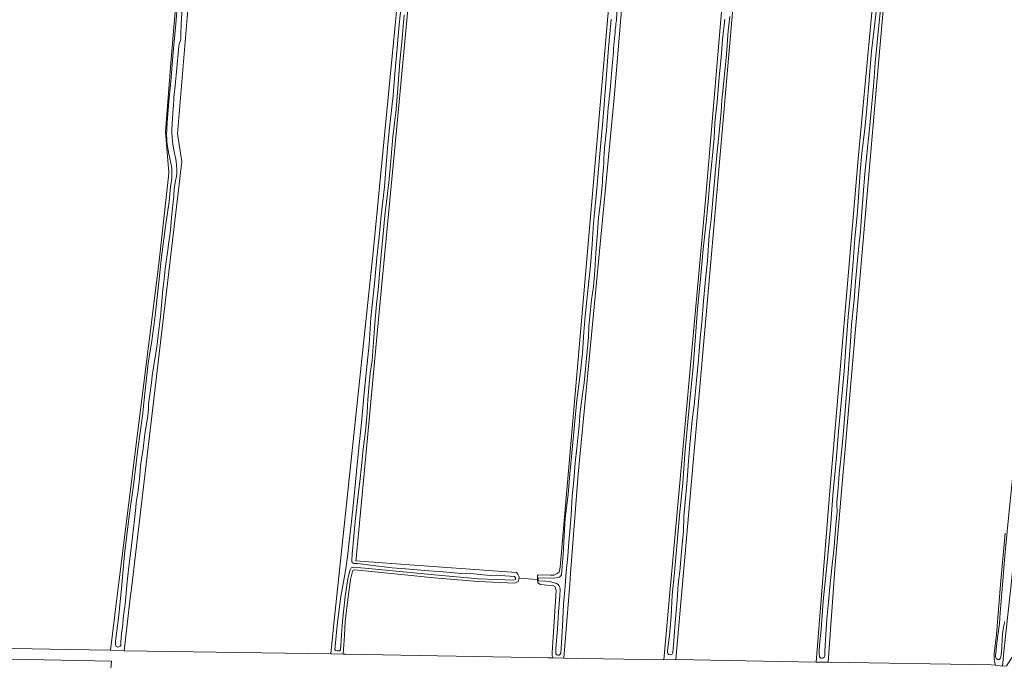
# Model space of a CAD drawing. Header units: metres. Extents: x 149984 to 156489, y 469398 to 478068.
# Tile 37 of 256: x 152197 to 152507, y 470759 to 470960. Entities that reach past the tile are written whole.
import ezdxf

# ---------------------------------------------------------------- set-up
doc = ezdxf.new("R2010")
doc.units = ezdxf.units.M
doc.header["$LTSCALE"] = 0.75
for name, color, linetype, lineweight in [('B-WE-GR-GRAS-GV', 252, 'Continuous', 13), ('B-WE-OG-TERREIN_ERF-GV', 252, 'Continuous', 18), ('B-WE-OG-TERREIN_OEVER-GV', 252, 'Continuous', 18), ('B-WE-OG-WATER-GV', 252, 'Continuous', 18), ('B-WE-OG-WATER_SLOOT-GV', 252, 'Continuous', 18)]:
    doc.layers.add(name, color=color, linetype=linetype, lineweight=lineweight)

msp = doc.modelspace()

# ---------------------------------------------------------------- linework, layer by layer
at = {"layer": 'B-WE-GR-GRAS-GV', "flags": 128}
for points in [[(152507.751, 471082.098), (152505.502, 471081.701), (152503.141, 471081.465), (152501.533, 471081.304), (152479.705, 471078.129), (152478.118, 471076.277), (152477.533, 471069.383), (152468.91, 470967.776), (152466.476, 470939.091), (152453.379, 470788.675), (152451.262, 470758.116), (152502.459, 470757.19), (152503.81, 470757.126), (152503.512, 470758.138), (152503.43, 470759.22), (152503.437, 470760.692), (152504.118, 470766.766), (152505.449, 470782.447), (152506.894, 470798.606)], [(152326.547, 471042.59), (152315.899, 470929.601), (152309.888, 470865.823), (152305.527, 470819.548), (152302.805, 470790.665), (152302.734, 470789.913), (152319.675, 470788.677), (152353.22, 470786.229), (152353.693, 470785.746), (152354.058, 470784.856), (152354.09, 470784.476), (152359.805, 470784.079), (152359.804, 470784.59), (152359.884, 470785.27), (152360.02, 470785.494), (152363.853, 470785.429), (152365.044, 470785.429), (152366.075, 470785.905), (152366.631, 470786.381), (152367.028, 470787.928), (152390.576, 471060.184)], [(152173.062, 470762.737), (152212.221, 470762.075), (152225.582, 470761.811), (152227.62, 470778.078), (152228.249, 470783.099), (152240.796, 470883.255), (152243.832, 470910.708), (152243.971, 470911.962), (152242.912, 470924.662), (152244.632, 470946.225), (152249.1, 470999.964), (152249.659, 471006.683), (152250.056, 471018.986), (152250.079, 471022.642), (152251.05, 471022.998), (152252.867, 471023.597), (152251.655, 471027.445), (152235.164, 471021.612), (152195.344, 471006.523)]]:
    msp.add_lwpolyline(points, dxfattribs=at)
for points in [[(152414.509, 470886.258), (152403.363, 470758.878), (152447.417, 470758.084), (152451.782, 470811.927), (152460.646, 470916.173), (152469.509, 471010.497), (152474.933, 471076.643), (152474.007, 471077.833), (152459.587, 471075.32), (152458.567, 471074.602), (152456.016, 471072.806), (152451.253, 471072.145), (152450.017, 471072.402), (152448.078, 471072.806), (152431.674, 471069.499), (152430.219, 471065.795), (152422.849, 470981.567)], [(152370.241, 470785.898), (152369.98, 470782.541), (152368.175, 470759.342), (152399.528, 470758.813), (152401.545, 470781.064), (152401.745, 470783.271), (152412.625, 470903.275), (152426.648, 471067.449), (152425.986, 471067.978), (152408.071, 471065.08), (152407.995, 471065.068), (152407.986, 471065.062), (152406.805, 471064.324), (152404.82, 471063.083), (152399.075, 471062.531), (152397.941, 471062.422), (152395.03, 471061.628), (152394.369, 471059.379), (152383.918, 470935.422), (152372.673, 470817.153)], [(152283.799, 471029.695), (152274.603, 471026.777), (152253.716, 471020.147), (152252.26, 470991.704), (152249.912, 470963.13), (152249.695, 470960.489), (152246.704, 470924.103), (152248.027, 470915.372), (152232.312, 470782.083), (152231.847, 470778.134), (152229.903, 470761.649), (152294.858, 470760.723), (152295.865, 470770.238), (152296.278, 470774.131), (152308.22, 470886.929), (152315.21, 470959.265), (152315.533, 470962.61), (152319.994, 471008.77), (152322.904, 471042.107)], [(152505.991, 470756.801), (152507.261, 470756.909), (152511.887, 470763.953), (152510.392, 470769.575), (152509.61, 470775.908), (152509.61, 470778.328), (152515.729, 470847.281), (152520.853, 470906.13), (152520.078, 470906.182), (152519.23, 470896.23), (152517.71, 470879.64), (152516.14, 470863.97), (152514.39, 470843.84), (152512.57, 470824.44), (152510.69, 470804.68), (152509.06, 470785.43), (152506.55, 470762.37)], [(152359.805, 470784.079), (152354.09, 470784.476), (152353.817, 470783.419), (152352.69, 470782.879), (152341.209, 470783.387), (152327.359, 470784.591), (152306.646, 470786.647), (152302.221, 470787.078), (152301.883, 470786.974), (152301.658, 470786.571), (152301.062, 470784.09), (152300.302, 470778.601), (152299.416, 470770.836), (152299.159, 470766.489), (152298.738, 470760.618), (152299.639, 470760.594), (152363.134, 470759.448), (152364.803, 470759.413), (152364.488, 470760.029), (152364.488, 470761.14), (152365.699, 470780.435), (152365.44, 470781.778), (152364.726, 470782.174), (152362.821, 470782.254), (152360.837, 470782.492), (152359.924, 470782.973), (152359.804, 470783.579), (152359.805, 470783.802)], [(152225.982, 470758.416), (152173.066, 470759.474), (152166.848, 470695.048), (152153.619, 470561.83), (152144.086, 470447.051), (152143.697, 470442.371), (152145.152, 470440.651), (152147.225, 470440.193), (152193.042, 470430.068), (152194.232, 470430.861), (152202.964, 470528.757), (152218.971, 470680.099)]]:
    msp.add_lwpolyline(points, close=True, dxfattribs=at)
at = {"layer": 'B-WE-OG-TERREIN_ERF-GV', "flags": 128}
msp.add_lwpolyline([(152447.417, 470758.084), (152403.363, 470758.878), (152399.528, 470758.813), (152368.175, 470759.342), (152364.803, 470759.413), (152363.134, 470759.448), (152299.639, 470760.594), (152298.738, 470760.618), (152294.858, 470760.723), (152229.903, 470761.649), (152225.582, 470761.811), (152212.221, 470762.075), (152173.062, 470762.737), (152168.766, 470762.741), (152165.988, 470762.608), (152165.855, 470759.698), (152168.104, 470759.433), (152173.066, 470759.474), (152225.982, 470758.416)], dxfattribs=at)
at = {"layer": 'B-WE-OG-TERREIN_OEVER-GV', "flags": 128}
for points in [[(152475.531, 471077.912), (152474.007, 471077.833), (152474.933, 471076.643), (152469.509, 471010.497), (152460.646, 470916.173), (152451.782, 470811.927), (152447.417, 470758.084), (152451.262, 470758.116), (152453.379, 470788.675), (152466.476, 470939.091), (152468.91, 470967.776), (152477.533, 471069.383), (152478.118, 471076.277), (152479.705, 471078.129), (152477.057, 471077.991)], [(152426.648, 471067.449), (152412.625, 470903.275), (152401.745, 470783.271), (152401.545, 470781.064), (152399.528, 470758.813), (152403.363, 470758.878), (152414.509, 470886.258), (152422.849, 470981.567)], [(152369.98, 470782.541), (152370.241, 470785.898), (152372.673, 470817.153), (152383.918, 470935.422), (152394.369, 471059.379), (152395.03, 471061.628), (152393.248, 471061.339)], [(152390.576, 471060.184), (152367.028, 470787.928), (152366.631, 470786.381), (152366.075, 470785.905), (152365.044, 470785.429), (152363.853, 470785.429), (152360.02, 470785.494), (152359.884, 470785.27), (152359.804, 470784.59), (152359.805, 470784.079), (152359.805, 470783.802), (152359.804, 470783.579), (152359.924, 470782.973), (152360.837, 470782.492), (152362.821, 470782.254), (152364.726, 470782.174), (152365.44, 470781.778), (152365.699, 470780.435), (152364.488, 470761.14), (152364.488, 470760.029), (152364.803, 470759.413), (152368.175, 470759.342), (152369.98, 470782.541)], [(152315.533, 470962.61), (152315.21, 470959.265), (152308.22, 470886.929), (152296.278, 470774.131), (152295.865, 470770.238), (152294.858, 470760.723), (152298.738, 470760.618), (152299.159, 470766.489), (152299.416, 470770.836), (152300.302, 470778.601), (152301.062, 470784.09), (152301.658, 470786.571), (152301.883, 470786.974), (152302.221, 470787.078), (152306.646, 470786.647), (152327.359, 470784.591), (152341.209, 470783.387), (152352.69, 470782.879), (152353.817, 470783.419), (152354.09, 470784.476), (152354.058, 470784.856), (152353.693, 470785.746), (152353.22, 470786.229), (152319.675, 470788.677), (152302.734, 470789.913), (152302.805, 470790.665), (152305.527, 470819.548), (152309.888, 470865.823), (152315.899, 470929.601), (152326.547, 471042.59)], [(152249.1, 470999.964), (152244.632, 470946.225), (152242.912, 470924.662), (152243.971, 470911.962), (152243.832, 470910.708), (152240.796, 470883.255), (152228.249, 470783.099), (152227.62, 470778.078), (152225.582, 470761.811), (152229.903, 470761.649), (152231.847, 470778.134), (152232.312, 470782.083), (152248.027, 470915.372), (152246.704, 470924.103), (152249.695, 470960.489)], [(152302.165, 470789.115), (152303.294, 470789.081), (152308.245, 470788.409), (152314.196, 470787.736), (152318.4, 470787.361), (152325.646, 470786.8), (152330.22, 470786.473), (152334.847, 470786.077), (152339.81, 470785.817), (152345.008, 470785.345), (152349.725, 470785.199), (152352.62, 470784.97), (152352.99, 470784.591), (152352.945, 470784.079), (152352.458, 470783.783), (152341.267, 470784.279), (152327.442, 470785.48), (152306.729, 470787.536), (152301.903, 470787.954), (152301.253, 470787.675), (152300.818, 470786.9), (152300.184, 470784.256), (152299.415, 470778.713), (152298.525, 470770.913), (152298.268, 470766.55), (152297.902, 470761.958), (152297.539, 470761.667), (152297.006, 470761.619), (152296.484, 470761.752), (152296.117, 470762.094), (152296.962, 470770.681), (152298.037, 470778.702), (152299.452, 470786.734), (152300.162, 470791.177), (152300.627, 470795.927), (152301.253, 470801.325), (152302.068, 470809.258), (152302.988, 470817.92), (152303.685, 470825.431), (152304.547, 470833.248), (152305.333, 470842.703), (152306.058, 470849.876), (152306.932, 470857.824), (152307.414, 470866.271), (152307.851, 470870.191), (152308.58, 470877.018), (152309.322, 470885.136), (152310.031, 470891.661), (152310.686, 470898.454), (152311.737, 470907.454), (152312.307, 470914.32), (152312.774, 470920.85), (152313.584, 470927.839), (152314.52, 470936.084), (152315.02, 470942.905), (152315.756, 470951.066), (152316.351, 470958.385), (152317.325, 470967.342)], [(152448.496, 470760.058), (152448.424, 470760.504), (152448.387, 470761.325), (152448.525, 470763.531), (152449.008, 470768.359), (152449.705, 470777.181), (152450.944, 470789.424), (152452.069, 470801.65), (152452.65, 470810.496), (152453.864, 470822.534), (152454.521, 470830.61), (152456.24, 470849.489), (152456.803, 470856.996), (152457.557, 470866.562), (152458.374, 470875.147), (152459.052, 470883.896), (152459.577, 470891.161), (152460.296, 470898.358), (152460.75, 470904.152), (152461.266, 470912.271), (152461.78, 470917.935), (152462.783, 470925.592), (152463.381, 470932.067), (152464.114, 470941.057), (152464.835, 470950.022), (152465.867, 470958.873), (152466.821, 470967.242)], [(152227.16, 470763.487), (152227.214, 470764.708), (152228.169, 470771.867), (152229.072, 470781.225), (152230.06, 470791.968), (152231.534, 470803.903), (152232.916, 470814.408), (152234.264, 470825.011), (152235.64, 470835.489), (152236.644, 470844.417), (152237.498, 470852.012), (152238.636, 470859.022), (152239.67, 470866.899), (152240.797, 470877.421), (152241.666, 470885.46), (152242.913, 470894.971), (152244.071, 470902.81), (152244.48, 470907.443), (152244.855, 470910.071), (152244.943, 470911.959), (152244.873, 470913.173), (152244.564, 470914.894), (152243.931, 470917.735), (152243.474, 470920.662), (152243.308, 470921.764), (152243.281, 470922.6), (152243.219, 470923.644), (152243.458, 470927.629), (152243.993, 470934.313), (152244.59, 470940.515), (152245.344, 470949.715), (152246.114, 470958.589), (152246.689, 470965.143)], [(152248.151, 470963.563), (152247.807, 470958.604), (152247.705, 470955.294), (152247.721, 470954.055), (152247.636, 470953.44), (152247.509, 470953.046), (152247.302, 470952.5), (152247.234, 470952.237), (152247.073, 470951.652), (152246.967, 470950.507), (152246.444, 470944.821), (152245.92, 470939.145), (152245.524, 470935.535), (152245.552, 470934.684), (152245.47, 470933.177), (152245.251, 470930.536), (152244.994, 470927.184), (152244.911, 470925.178), (152244.909, 470924.317), (152244.979, 470923.179), (152245.155, 470921.599), (152245.435, 470919.557), (152245.701, 470917.902), (152246.01, 470916.62), (152246.216, 470915.494), (152246.384, 470914.206), (152246.517, 470912.787), (152246.494, 470912.076), (152246.45, 470911.3), (152245.999, 470908.733), (152245.67, 470906.695), (152245.483, 470904.487), (152245.232, 470901.634), (152244.801, 470897.928), (152244.597, 470894.848), (152244.254, 470892.085), (152243.84, 470889.346), (152243.645, 470887.511), (152243.242, 470884.682), (152242.771, 470881.605), (152242.446, 470878.515), (152242.032, 470875.136), (152241.638, 470870.252), (152241.378, 470866.548), (152240.861, 470862.448), (152240.157, 470857.188), (152239.748, 470854.55), (152239.248, 470851.302), (152238.763, 470848.064), (152238.506, 470845.83), (152237.96, 470842.098), (152237.586, 470839.355), (152237.576, 470837.662), (152237.35, 470835.308), (152237.068, 470833.583), (152236.388, 470829.694), (152236.157, 470827.918), (152235.88, 470825.085), (152235.379, 470821.867), (152235.091, 470819.719), (152234.821, 470816.654), (152234.359, 470812.016), (152233.727, 470808.241), (152233.632, 470806.695), (152233.187, 470802.939), (152232.177, 470794.77), (152231.371, 470788.122), (152230.743, 470782.291), (152230.568, 470779.599), (152230.219, 470776.312), (152229.808, 470773.318), (152229.626, 470771.762), (152229.459, 470769.939), (152229.113, 470767.03), (152228.896, 470764.338), (152228.839, 470763.358)], [(152467.872, 470965.081), (152466.937, 470956.163), (152466.011, 470946.323), (152465.446, 470939.083), (152464.106, 470924.544), (152462.76, 470911.633), (152461.707, 470898.182)], [(152317.916, 470961.444), (152317.217, 470952.862), (152316.572, 470946.843), (152316.093, 470939.745), (152315.376, 470931.688), (152314.398, 470923.088), (152313.726, 470915.62), (152313.099, 470908.75), (152311.907, 470898.449), (152311.489, 470893.838), (152310.866, 470887.182), (152310.292, 470881.205), (152309.721, 470875.024), (152309.212, 470870.547), (152308.721, 470864.523), (152308.332, 470858.754), (152307.87, 470852.847), (152307.251, 470848.838), (152306.886, 470845.518), (152306.516, 470840.578), (152306.259, 470836.408), (152305.786, 470830.676), (152305.197, 470825.858), (152304.812, 470822.943), (152304.476, 470819.673), (152304.028, 470814.859), (152303.35, 470809.703), (152302.514, 470802.265), (152301.966, 470796.479), (152301.566, 470791.964), (152301.498, 470789.989)], [(152367.406, 470785.544), (152367.55, 470786.903), (152367.909, 470791.895), (152368.364, 470799.639), (152368.568, 470803.307), (152369.463, 470810.753), (152369.956, 470816.028), (152370.679, 470823.88), (152371.356, 470831.486), (152372.098, 470839.388), (152372.564, 470842.763), (152373.336, 470849.442), (152373.95, 470855.135), (152374.377, 470861.779), (152374.864, 470866.786), (152375.561, 470873.756), (152376.512, 470882.729), (152377.066, 470889.277), (152377.429, 470895.963), (152377.634, 470898.039), (152378.494, 470906.878), (152379.383, 470916.677), (152380.541, 470929.293), (152381.321, 470940.013), (152382.155, 470950.975), (152383.03, 470960.041)], [(152400.738, 470761.199), (152400.721, 470761.733), (152401.317, 470766.477), (152401.847, 470772.508), (152402.175, 470779.114), (152402.93, 470786.22), (152403.799, 470795.812), (152404.47, 470804.29), (152405.542, 470814.35), (152406.177, 470823.427), (152407.196, 470834.686), (152407.878, 470841.38), (152408.766, 470850.72), (152409.404, 470859.063), (152410.141, 470869.106), (152411.112, 470878.381), (152411.981, 470887.876), (152412.985, 470897.274), (152413.491, 470902.796), (152414.024, 470909.014), (152414.747, 470916.227), (152415.352, 470922.664), (152415.636, 470927.501), (152416.3, 470934.075), (152416.949, 470941.854), (152417.627, 470948.058), (152418.061, 470953.558), (152418.721, 470960.081)], [(152420.309, 470960.938), (152419.823, 470956.434), (152419.541, 470953.547), (152419.327, 470950.308), (152418.919, 470945.772), (152418.511, 470941.775), (152418.084, 470937.476), (152417.847, 470934.74), (152417.575, 470930.976), (152416.915, 470924.521), (152416.364, 470918.518), (152415.817, 470912.84), (152415.247, 470906.874), (152414.831, 470902.063), (152414.399, 470897.284), (152413.867, 470892.226), (152413.261, 470884.266), (152412.71, 470878.276), (152412.05, 470871.513), (152411.467, 470864.83), (152411.031, 470859.899), (152410.432, 470853.076), (152409.79, 470846.555), (152409.057, 470838.792), (152408.488, 470834.068), (152407.73, 470826.395), (152407.313, 470821.271), (152406.879, 470815.213), (152406.33, 470809.446), (152405.899, 470803.98), (152405.708, 470799.164), (152405.207, 470793.937), (152404.618, 470786.541), (152404.123, 470782.57), (152403.745, 470777.593), (152403.126, 470770.429), (152402.706, 470764.776), (152402.419, 470761.223)], [(152379.902, 470904.345), (152379.141, 470898.368), (152379.033, 470897.769), (152378.693, 470893.093), (152378.245, 470886.703), (152377.927, 470881.041), (152377.413, 470876.147), (152376.806, 470871.882), (152376.4, 470867.693), (152376.022, 470863.63), (152375.869, 470860.149), (152375.421, 470855.714), (152375.169, 470852.42), (152374.533, 470845.854), (152374.048, 470842.261), (152373.497, 470838.263), (152373.199, 470835.669), (152372.924, 470832.288), (152372.638, 470829.516), (152372.181, 470825.291), (152371.733, 470820.725), (152371.279, 470815.145), (152370.797, 470810.26), (152370.451, 470804.352), (152370.114, 470800.34), (152369.747, 470795.9), (152369.408, 470791.379), (152368.907, 470786.463), (152368.531, 470781.964), (152368.041, 470776.316), (152367.832, 470771.562), (152367.536, 470765.762), (152367.148, 470760.943)], [(152503.886, 470759.795), (152503.88, 470760.213), (152503.888, 470760.905), (152504.141, 470763.248), (152504.668, 470767.295), (152505.053, 470770.26), (152505.338, 470773.603), (152505.922, 470781.097), (152506.722, 470791.423), (152507.858, 470802.316), (152509.229, 470815.799), (152510.162, 470825.733), (152511.231, 470836.757), (152511.991, 470845.982), (152513.047, 470857.909), (152514.15, 470869.939), (152514.912, 470878.487), (152515.76, 470888.382), (152516.528, 470895.913), (152517.505, 470905.008), (152517.625, 470906.049)], [(152461.707, 470898.182), (152461.345, 470893.48), (152460.82, 470888.797), (152460.423, 470884.247), (152459.871, 470877.668), (152459.407, 470871.912), (152458.576, 470864.121), (152458.26, 470858.807), (152457.846, 470853.118), (152457.425, 470847.471), (152456.771, 470839.885), (152456.218, 470833.245), (152455.868, 470828.349), (152455.238, 470821.976), (152454.73, 470817.202), (152454.376, 470812.773), (152453.979, 470808.296), (152453.94, 470807.702), (152453.985, 470806.878), (152454.042, 470806.156), (152454.037, 470805.253), (152453.679, 470801.224), (152453.094, 470794.208), (152452.434, 470787.756), (152451.726, 470781.693), (152451.364, 470776.9), (152450.836, 470771.648), (152450.51, 470766.746), (152450.164, 470761.553), (152450.13, 470760.15), (152450.071, 470759.862)], [(152506.894, 470798.606), (152505.449, 470782.447), (152504.118, 470766.766), (152503.437, 470760.692), (152503.43, 470759.22), (152503.512, 470758.138), (152503.81, 470757.126), (152505.991, 470756.801), (152506.55, 470762.37), (152509.06, 470785.43)], [(152365.813, 470782.776), (152364.775, 470783.105), (152363.674, 470783.372), (152362.453, 470783.531), (152360.203, 470783.572), (152360.083, 470784.159), (152360.202, 470784.584), (152364.757, 470784.508), (152365.752, 470784.557), (152366.314, 470784.683)], [(152365.627, 470761.136), (152365.659, 470762.403), (152366.102, 470768.548), (152366.508, 470773.807), (152366.825, 470779.019), (152366.941, 470780.913)], [(152506.73, 470770.828), (152506.49, 470769.628), (152506.222, 470768.375), (152506.038, 470767.016), (152505.89, 470765.369), (152505.798, 470762.657), (152505.65, 470760.381), (152505.555, 470759.704), (152505.41, 470759.291)]]:
    msp.add_lwpolyline(points, dxfattribs=at)
at = {"layer": 'B-WE-OG-TERREIN_OEVER-GV'}
for points in [[(152384.959, 470965.912, -0.0228922), (152384.644, 470959.742)], [(152384.644, 470959.742, 0.0225562), (152384.206, 470955.114)], [(152384.206, 470955.114, 0.0052341), (152383.425, 470946.588)], [(152383.425, 470946.588, 0.0080212), (152382.586, 470936.715)], [(152382.586, 470936.715, 0.0207269), (152381.573, 470925.075)], [(152381.573, 470925.075, 0.0298946), (152380.653, 470913.505)], [(152380.653, 470913.505, 0.0074825), (152379.902, 470904.345)], [(152301.498, 470789.989, 0.4525943), (152302.165, 470789.115)], [(152366.314, 470784.683, 0.2687518), (152367.406, 470785.544)], [(152366.941, 470780.913, 0.3153776), (152365.813, 470782.776)], [(152228.839, 470763.358, -0.7200765), (152227.16, 470763.487)], [(152402.419, 470761.223, -1.0160213), (152400.738, 470761.199)], [(152367.148, 470760.943, -1.0448204), (152365.627, 470761.136)], [(152450.071, 470759.862, -0.8695722), (152448.496, 470760.058)], [(152505.41, 470759.291, -0.793542), (152503.886, 470759.795)]]:
    msp.add_lwpolyline(points, format="xyb", dxfattribs=at)
at = {"layer": 'B-WE-OG-WATER-GV', "flags": 128}
for points in [[(152317.325, 470967.342), (152316.351, 470958.385), (152315.756, 470951.066), (152315.02, 470942.905), (152314.52, 470936.084), (152313.584, 470927.839), (152312.774, 470920.85), (152312.307, 470914.32), (152311.737, 470907.454), (152310.686, 470898.454), (152310.031, 470891.661), (152309.322, 470885.136), (152308.58, 470877.018), (152307.851, 470870.191), (152307.414, 470866.271), (152306.932, 470857.824), (152306.058, 470849.876), (152305.333, 470842.703), (152304.547, 470833.248), (152303.685, 470825.431), (152302.988, 470817.92), (152302.068, 470809.258), (152301.253, 470801.325), (152300.627, 470795.927), (152300.162, 470791.177), (152299.452, 470786.734), (152298.037, 470778.702), (152296.962, 470770.681), (152296.117, 470762.094), (152296.484, 470761.752), (152297.006, 470761.619), (152297.539, 470761.667), (152297.902, 470761.958), (152298.268, 470766.55), (152298.525, 470770.913), (152299.415, 470778.713), (152300.184, 470784.256), (152300.818, 470786.9), (152301.253, 470787.675), (152301.903, 470787.954), (152306.729, 470787.536), (152327.442, 470785.48), (152341.267, 470784.279), (152352.458, 470783.783), (152352.945, 470784.079), (152352.99, 470784.591), (152352.62, 470784.97), (152349.725, 470785.199), (152345.008, 470785.345), (152339.81, 470785.817), (152334.847, 470786.077), (152330.22, 470786.473), (152325.646, 470786.8), (152318.4, 470787.361), (152314.196, 470787.736), (152308.245, 470788.409), (152303.294, 470789.081), (152302.165, 470789.115)], [(152301.498, 470789.989), (152301.566, 470791.964), (152301.966, 470796.479), (152302.514, 470802.265), (152303.35, 470809.703), (152304.028, 470814.859), (152304.476, 470819.673), (152304.812, 470822.943), (152305.197, 470825.858), (152305.786, 470830.676), (152306.259, 470836.408), (152306.516, 470840.578), (152306.886, 470845.518), (152307.251, 470848.838), (152307.87, 470852.847), (152308.332, 470858.754), (152308.721, 470864.523), (152309.212, 470870.547), (152309.721, 470875.024), (152310.292, 470881.205), (152310.866, 470887.182), (152311.489, 470893.838), (152311.907, 470898.449), (152313.099, 470908.75), (152313.726, 470915.62), (152314.398, 470923.088), (152315.376, 470931.688), (152316.093, 470939.745), (152316.572, 470946.843), (152317.217, 470952.862), (152317.916, 470961.444)], [(152383.03, 470960.041), (152382.155, 470950.975), (152381.321, 470940.013), (152380.541, 470929.293), (152379.383, 470916.677), (152378.494, 470906.878), (152377.634, 470898.039), (152377.429, 470895.963), (152377.066, 470889.277), (152376.512, 470882.729), (152375.561, 470873.756), (152374.864, 470866.786), (152374.377, 470861.779), (152373.95, 470855.135), (152373.336, 470849.442), (152372.564, 470842.763), (152372.098, 470839.388), (152371.356, 470831.486), (152370.679, 470823.88), (152369.956, 470816.028), (152369.463, 470810.753), (152368.568, 470803.307), (152368.364, 470799.639), (152367.909, 470791.895), (152367.55, 470786.903), (152367.406, 470785.544)], [(152367.148, 470760.943), (152367.536, 470765.762), (152367.832, 470771.562), (152368.041, 470776.316), (152368.531, 470781.964), (152368.907, 470786.463), (152369.408, 470791.379), (152369.747, 470795.9), (152370.114, 470800.34), (152370.451, 470804.352), (152370.797, 470810.26), (152371.279, 470815.145), (152371.733, 470820.725), (152372.181, 470825.291), (152372.638, 470829.516), (152372.924, 470832.288), (152373.199, 470835.669), (152373.497, 470838.263), (152374.048, 470842.261), (152374.533, 470845.854), (152375.169, 470852.42), (152375.421, 470855.714), (152375.869, 470860.149), (152376.022, 470863.63), (152376.4, 470867.693), (152376.806, 470871.882), (152377.413, 470876.147), (152377.927, 470881.041), (152378.245, 470886.703), (152378.693, 470893.093), (152379.033, 470897.769), (152379.141, 470898.368), (152379.902, 470904.345)], [(152366.314, 470784.683), (152365.752, 470784.557), (152364.757, 470784.508), (152360.202, 470784.584), (152360.083, 470784.159), (152360.203, 470783.572)], [(152360.203, 470783.572), (152362.453, 470783.531), (152363.674, 470783.372), (152364.775, 470783.105), (152365.813, 470782.776)], [(152366.941, 470780.913), (152366.825, 470779.019), (152366.508, 470773.807), (152366.102, 470768.548), (152365.659, 470762.403), (152365.627, 470761.136)]]:
    msp.add_lwpolyline(points, dxfattribs=at)
at = {"layer": 'B-WE-OG-WATER-GV'}
for points in [[(152384.644, 470959.742, 0.0228922), (152384.959, 470965.912)], [(152384.206, 470955.114, -0.0225562), (152384.644, 470959.742)], [(152383.425, 470946.588, -0.0052341), (152384.206, 470955.114)], [(152382.586, 470936.715, -0.0080212), (152383.425, 470946.588)], [(152381.573, 470925.075, -0.0207269), (152382.586, 470936.715)], [(152380.653, 470913.505, -0.0298946), (152381.573, 470925.075)], [(152379.902, 470904.345, -0.0074825), (152380.653, 470913.505)], [(152302.165, 470789.115, -0.4525943), (152301.498, 470789.989)], [(152367.406, 470785.544, -0.2687518), (152366.314, 470784.683)], [(152365.813, 470782.776, -0.3153776), (152366.941, 470780.913)], [(152365.627, 470761.136, 1.0448204), (152367.148, 470760.943)]]:
    msp.add_lwpolyline(points, format="xyb", dxfattribs=at)
at = {"layer": 'B-WE-OG-WATER_SLOOT-GV', "flags": 128}
for points in [[(152466.821, 470967.242), (152465.867, 470958.873), (152464.835, 470950.022), (152464.114, 470941.057), (152463.381, 470932.067), (152462.783, 470925.592), (152461.78, 470917.935), (152461.266, 470912.271), (152460.75, 470904.152), (152460.296, 470898.358), (152459.577, 470891.161), (152459.052, 470883.896), (152458.374, 470875.147), (152457.557, 470866.562), (152456.803, 470856.996), (152456.24, 470849.489), (152454.521, 470830.61), (152453.864, 470822.534), (152452.65, 470810.496), (152452.069, 470801.65), (152450.944, 470789.424), (152449.705, 470777.181), (152449.008, 470768.359), (152448.525, 470763.531), (152448.387, 470761.325), (152448.424, 470760.504), (152448.496, 470760.058)], [(152246.689, 470965.143), (152246.114, 470958.589), (152245.344, 470949.715), (152244.59, 470940.515), (152243.993, 470934.313), (152243.458, 470927.629), (152243.219, 470923.644), (152243.281, 470922.6), (152243.308, 470921.764), (152243.474, 470920.662), (152243.931, 470917.735), (152244.564, 470914.894), (152244.873, 470913.173), (152244.943, 470911.959), (152244.855, 470910.071), (152244.48, 470907.443), (152244.071, 470902.81), (152242.913, 470894.971), (152241.666, 470885.46), (152240.797, 470877.421), (152239.67, 470866.899), (152238.636, 470859.022), (152237.498, 470852.012), (152236.644, 470844.417), (152235.64, 470835.489), (152234.264, 470825.011), (152232.916, 470814.408), (152231.534, 470803.903), (152230.06, 470791.968), (152229.072, 470781.225), (152228.169, 470771.867), (152227.214, 470764.708), (152227.16, 470763.487)], [(152228.839, 470763.358), (152228.896, 470764.338), (152229.113, 470767.03), (152229.459, 470769.939), (152229.626, 470771.762), (152229.808, 470773.318), (152230.219, 470776.312), (152230.568, 470779.599), (152230.743, 470782.291), (152231.371, 470788.122), (152232.177, 470794.77), (152233.187, 470802.939), (152233.632, 470806.695), (152233.727, 470808.241), (152234.359, 470812.016), (152234.821, 470816.654), (152235.091, 470819.719), (152235.379, 470821.867), (152235.88, 470825.085), (152236.157, 470827.918), (152236.388, 470829.694), (152237.068, 470833.583), (152237.35, 470835.308), (152237.576, 470837.662), (152237.586, 470839.355), (152237.96, 470842.098), (152238.506, 470845.83), (152238.763, 470848.064), (152239.248, 470851.302), (152239.748, 470854.55), (152240.157, 470857.188), (152240.861, 470862.448), (152241.378, 470866.548), (152241.638, 470870.252), (152242.032, 470875.136), (152242.446, 470878.515), (152242.771, 470881.605), (152243.242, 470884.682), (152243.645, 470887.511), (152243.84, 470889.346), (152244.254, 470892.085), (152244.597, 470894.848), (152244.801, 470897.928), (152245.232, 470901.634), (152245.483, 470904.487), (152245.67, 470906.695), (152245.999, 470908.733), (152246.45, 470911.3), (152246.494, 470912.076), (152246.517, 470912.787), (152246.384, 470914.206), (152246.216, 470915.494), (152246.01, 470916.62), (152245.701, 470917.902), (152245.435, 470919.557), (152245.155, 470921.599), (152244.979, 470923.179), (152244.909, 470924.317), (152244.911, 470925.178), (152244.994, 470927.184), (152245.251, 470930.536), (152245.47, 470933.177), (152245.552, 470934.684), (152245.524, 470935.535), (152245.92, 470939.145), (152246.444, 470944.821), (152246.967, 470950.507), (152247.073, 470951.652), (152247.234, 470952.237), (152247.302, 470952.5), (152247.509, 470953.046), (152247.636, 470953.44), (152247.721, 470954.055), (152247.705, 470955.294), (152247.807, 470958.604), (152248.151, 470963.563)], [(152450.071, 470759.862), (152450.13, 470760.15), (152450.164, 470761.553), (152450.51, 470766.746), (152450.836, 470771.648), (152451.364, 470776.9), (152451.726, 470781.693), (152452.434, 470787.756), (152453.094, 470794.208), (152453.679, 470801.224), (152454.037, 470805.253), (152454.042, 470806.156), (152453.985, 470806.878), (152453.94, 470807.702), (152453.979, 470808.296), (152454.376, 470812.773), (152454.73, 470817.202), (152455.238, 470821.976), (152455.868, 470828.349), (152456.218, 470833.245), (152456.771, 470839.885), (152457.425, 470847.471), (152457.846, 470853.118), (152458.26, 470858.807), (152458.576, 470864.121), (152459.407, 470871.912), (152459.871, 470877.668), (152460.423, 470884.247), (152460.82, 470888.797), (152461.345, 470893.48), (152461.707, 470898.182), (152462.76, 470911.633), (152464.106, 470924.544), (152465.446, 470939.083), (152466.011, 470946.323), (152466.937, 470956.163), (152467.872, 470965.081)], [(152402.419, 470761.223), (152402.706, 470764.776), (152403.126, 470770.429), (152403.745, 470777.593), (152404.123, 470782.57), (152404.618, 470786.541), (152405.207, 470793.937), (152405.708, 470799.164), (152405.899, 470803.98), (152406.33, 470809.446), (152406.879, 470815.213), (152407.313, 470821.271), (152407.73, 470826.395), (152408.488, 470834.068), (152409.057, 470838.792), (152409.79, 470846.555), (152410.432, 470853.076), (152411.031, 470859.899), (152411.467, 470864.83), (152412.05, 470871.513), (152412.71, 470878.276), (152413.261, 470884.266), (152413.867, 470892.226), (152414.399, 470897.284), (152414.831, 470902.063), (152415.247, 470906.874), (152415.817, 470912.84), (152416.364, 470918.518), (152416.915, 470924.521), (152417.575, 470930.976), (152417.847, 470934.74), (152418.084, 470937.476), (152418.511, 470941.775), (152418.919, 470945.772), (152419.327, 470950.308), (152419.541, 470953.547), (152419.823, 470956.434), (152420.309, 470960.938)], [(152418.721, 470960.081), (152418.061, 470953.558), (152417.627, 470948.058), (152416.949, 470941.854), (152416.3, 470934.075), (152415.636, 470927.501), (152415.352, 470922.664), (152414.747, 470916.227), (152414.024, 470909.014), (152413.491, 470902.796), (152412.985, 470897.274)], [(152517.625, 470906.049), (152517.505, 470905.008), (152516.528, 470895.913), (152515.76, 470888.382), (152514.912, 470878.487), (152514.15, 470869.939), (152513.047, 470857.909), (152511.991, 470845.982), (152511.231, 470836.757), (152510.162, 470825.733), (152509.229, 470815.799), (152507.858, 470802.316), (152506.722, 470791.423), (152505.922, 470781.097), (152505.338, 470773.603), (152505.053, 470770.26), (152504.668, 470767.295), (152504.141, 470763.248), (152503.888, 470760.905), (152503.88, 470760.213), (152503.886, 470759.795)], [(152412.985, 470897.274), (152411.981, 470887.876), (152411.112, 470878.381), (152410.141, 470869.106), (152409.404, 470859.063), (152408.766, 470850.72), (152407.878, 470841.38), (152407.196, 470834.686), (152406.177, 470823.427), (152405.542, 470814.35), (152404.47, 470804.29), (152403.799, 470795.812), (152402.93, 470786.22), (152402.175, 470779.114), (152401.847, 470772.508), (152401.317, 470766.477), (152400.721, 470761.733), (152400.738, 470761.199)], [(152505.41, 470759.291), (152505.555, 470759.704), (152505.65, 470760.381), (152505.798, 470762.657), (152505.89, 470765.369), (152506.038, 470767.016), (152506.222, 470768.375), (152506.49, 470769.628), (152506.73, 470770.828)]]:
    msp.add_lwpolyline(points, dxfattribs=at)
at = {"layer": 'B-WE-OG-WATER_SLOOT-GV'}
for points in [[(152227.16, 470763.487, 0.7200765), (152228.839, 470763.358)], [(152400.738, 470761.199, 1.0160213), (152402.419, 470761.223)], [(152448.496, 470760.058, 0.8695722), (152450.071, 470759.862)], [(152503.886, 470759.795, 0.793542), (152505.41, 470759.291)]]:
    msp.add_lwpolyline(points, format="xyb", dxfattribs=at)

doc.saveas('drawing.dxf')
